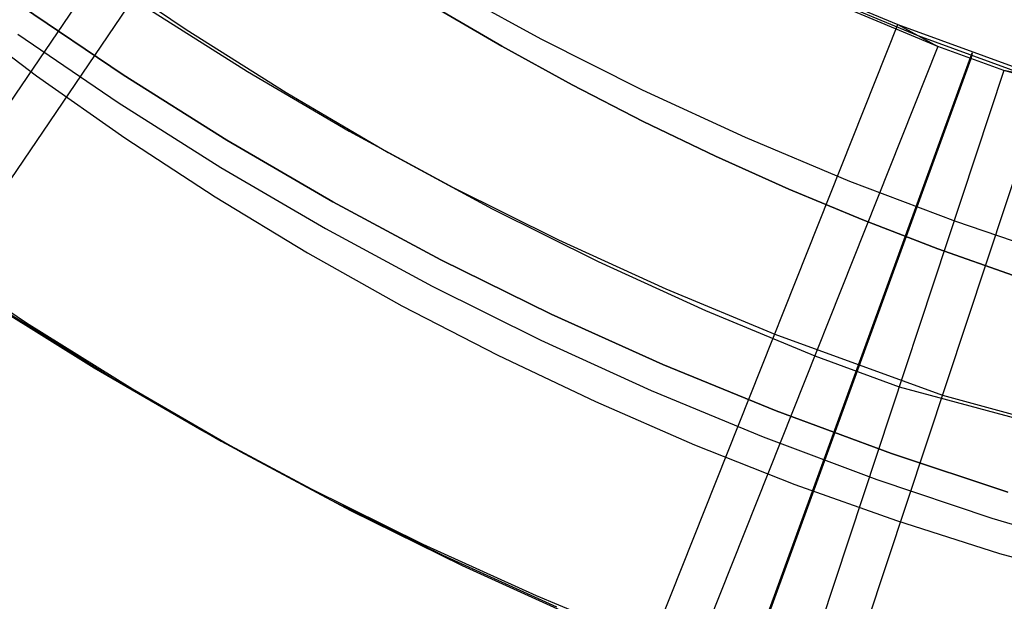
# Model space of a CAD drawing. Header units: millimetres. Extents: x 8929 to 10091, y -2708 to -1691.
# Tile 83 of 196: x 9498.62 to 9504.17, y -2077.65 to -2074.38. Entities that reach past the tile are written whole.
import ezdxf

# ---------------------------------------------------------------- set-up
doc = ezdxf.new("R2010")
doc.units = ezdxf.units.MM
doc.layers.add('1', color=7, linetype='Continuous')
doc.layers.add('PLASTICO NEGRO', color=7, linetype='Continuous')

msp = doc.modelspace()

# ---------------------------------------------------------------- linework, layer by layer
at = {"layer": '1', "color": 7, "true_color": 0xffffff}
for p, q in [((9500.9983, -2074.1794, 40.5102), (9501.558, -2074.4856, 40.5102)), ((9500.9983, -2074.1794, 43.1354), (9501.558, -2074.4856, 43.1354)), ((9500.9475, -2074.3004, 37.885), (9501.3374, -2074.5276, 37.885)), ((9501.3374, -2074.5276, 43.1354), (9500.9475, -2074.3004, 43.1354)), ((9498.2324, -2074.327, 44.6532), (9498.7179, -2074.6931, 44.6532)), ((9498.6135, -2074.4599, 44.6532), (9499.1781, -2074.8441, 44.6532)), ((9501.558, -2074.4856, 40.5102), (9502.128, -2074.7723, 40.5102)), ((9501.558, -2074.4856, 43.1354), (9502.128, -2074.7723, 43.1354)), ((9501.3374, -2074.5276, 37.885), (9501.7331, -2074.7445, 37.885)), ((9501.7331, -2074.7445, 43.1354), (9501.3374, -2074.5276, 43.1354)), ((9498.7179, -2074.6931, 44.6532), (9499.2155, -2075.0426, 44.6532)), ((9501.7331, -2074.7445, 37.885), (9502.1343, -2074.951, 37.885)), ((9502.1343, -2074.951, 43.1354), (9501.7331, -2074.7445, 43.1354)), ((9502.128, -2074.7723, 40.5102), (9502.7075, -2075.0391, 40.5102)), ((9502.128, -2074.7723, 43.1354), (9502.7075, -2075.0391, 43.1354)), ((9499.1781, -2074.8441, 44.6532), (9499.7554, -2075.2088, 44.6532)), ((9502.1343, -2074.951, 37.885), (9502.541, -2075.1466, 37.885)), ((9502.541, -2075.1466, 43.1354), (9502.1343, -2074.951, 43.1354)), ((9499.2155, -2075.0426, 44.6532), (9499.7246, -2075.3751, 44.6532)), ((9502.7075, -2075.0391, 40.5102), (9503.2959, -2075.2858, 40.5102)), ((9502.7075, -2075.0391, 43.1354), (9503.2959, -2075.2858, 43.1354)), ((9502.541, -2075.1466, 37.885), (9502.953, -2075.3313, 37.885)), ((9502.953, -2075.3313, 43.1354), (9502.541, -2075.1466, 43.1354)), ((9499.7554, -2075.2088, 44.6532), (9500.3449, -2075.5537, 44.6532)), ((9503.2959, -2075.2858, 40.5102), (9503.8925, -2075.5121, 40.5102)), ((9503.2959, -2075.2858, 43.1354), (9503.8925, -2075.5121, 43.1354)), ((9502.953, -2075.3313, 37.885), (9503.3701, -2075.5048, 37.885)), ((9503.3701, -2075.5048, 43.1354), (9502.953, -2075.3313, 43.1354)), ((9499.7246, -2075.3751, 44.6532), (9500.2446, -2075.6902, 44.6532)), ((9503.3701, -2075.5048, 37.885), (9503.7923, -2075.6669, 37.885)), ((9503.7923, -2075.6669, 43.1354), (9503.3701, -2075.5048, 43.1354)), ((9503.8925, -2075.5121, 40.5102), (9504.4965, -2075.7176, 40.5102)), ((9503.8925, -2075.5121, 43.1354), (9504.4965, -2075.7176, 43.1354)), ((9500.3449, -2075.5537, 44.6532), (9500.9458, -2075.8781, 44.6532)), ((9500.2446, -2075.6902, 44.6532), (9500.775, -2075.9875, 44.6532)), ((9503.7923, -2075.6669, 37.885), (9504.2193, -2075.8172, 37.885)), ((9504.2193, -2075.8172, 43.1354), (9503.7923, -2075.6669, 43.1354)), ((9500.9458, -2075.8781, 44.6532), (9501.5574, -2076.1819, 44.6532)), ((9500.775, -2075.9875, 44.6532), (9501.3152, -2076.2668, 44.6532)), ((9501.5574, -2076.1819, 44.6532), (9502.179, -2076.4647, 44.6532)), ((9501.3152, -2076.2668, 44.6532), (9501.8645, -2076.5276, 44.6532)), ((9502.179, -2076.4647, 44.6532), (9502.81, -2076.726, 44.6532)), ((9501.8645, -2076.5276, 44.6532), (9502.4222, -2076.7698, 44.6532)), ((9502.81, -2076.726, 44.6532), (9503.4495, -2076.9656, 44.6532)), ((9502.4222, -2076.7698, 44.6532), (9502.9879, -2076.993, 44.6532)), ((9502.9879, -2076.993, 44.6532), (9503.5607, -2077.1969, 44.6532)), ((9503.4495, -2076.9656, 44.6532), (9504.0967, -2077.1833, 44.6532)), ((9504.0967, -2077.1833, 44.6532), (9504.7511, -2077.3788, 44.6532)), ((9503.5607, -2077.1969, 44.6532), (9504.1401, -2077.3814, 44.6532)), ((9504.1401, -2077.3814, 44.6532), (9504.7254, -2077.5462, 44.6532))]:
    msp.add_line(p, q, dxfattribs=at)
at = {"layer": '1', "color": 7, "true_color": 0xf4f4f4}
for p, q in [((9498.6342, -2074.3013, 206.5665), (9499.2057, -2074.6887, 206.5665)), ((9499.2057, -2074.6887, 208.3851), (9498.6342, -2074.3013, 208.3851)), ((9498.6342, -2074.3013, 207.4758), (9499.2057, -2074.6887, 207.4758)), ((9499.2057, -2074.6887, 206.5665), (9499.7902, -2075.0562, 206.5665)), ((9499.7902, -2075.0562, 208.3851), (9499.2057, -2074.6887, 208.3851)), ((9499.2057, -2074.6887, 207.4758), (9499.7902, -2075.0562, 207.4758)), ((9499.7902, -2075.0562, 206.5665), (9500.387, -2075.4032, 206.5665)), ((9500.387, -2075.4032, 208.3851), (9499.7902, -2075.0562, 208.3851)), ((9499.7902, -2075.0562, 207.4758), (9500.387, -2075.4032, 207.4758)), ((9500.387, -2075.4032, 206.5665), (9500.9955, -2075.7295, 206.5665)), ((9500.9955, -2075.7295, 208.3851), (9500.387, -2075.4032, 208.3851)), ((9500.387, -2075.4032, 207.4758), (9500.9955, -2075.7295, 207.4758)), ((9500.9955, -2075.7295, 206.5665), (9501.6149, -2076.0346, 206.5665)), ((9501.6149, -2076.0346, 208.3851), (9500.9955, -2075.7295, 208.3851)), ((9500.9955, -2075.7295, 207.4758), (9501.6149, -2076.0346, 207.4758)), ((9501.6149, -2076.0346, 206.5665), (9502.2444, -2076.3181, 206.5665)), ((9502.2444, -2076.3181, 208.3851), (9501.6149, -2076.0346, 208.3851)), ((9501.6149, -2076.0346, 207.4758), (9502.2444, -2076.3181, 207.4758)), ((9502.2444, -2076.3181, 206.5665), (9502.8833, -2076.5797, 206.5665)), ((9502.8833, -2076.5797, 208.3851), (9502.2444, -2076.3181, 208.3851)), ((9502.2444, -2076.3181, 207.4758), (9502.8833, -2076.5797, 207.4758)), ((9502.8833, -2076.5797, 206.5665), (9503.5309, -2076.8191, 206.5665)), ((9503.5309, -2076.8191, 208.3851), (9502.8833, -2076.5797, 208.3851)), ((9502.8833, -2076.5797, 207.4758), (9503.5309, -2076.8191, 207.4758)), ((9503.5309, -2076.8191, 206.5665), (9504.1864, -2077.0361, 206.5665)), ((9504.1864, -2077.0361, 208.3851), (9503.5309, -2076.8191, 208.3851)), ((9503.5309, -2076.8191, 207.4758), (9504.1864, -2077.0361, 207.4758))]:
    msp.add_line(p, q, dxfattribs=at)
at = {"layer": 'PLASTICO NEGRO', "color": 254, "true_color": 0xcad1ee}
for p, q in [((9498.0057, -2075.6746, 31.0545), (9500.1117, -2072.5702, 31.1145)), ((9500.327, -2072.6877, 29.6347), (9498.221, -2075.792, 29.5747)), ((9499.0104, -2074.0568, 29.5519), (9499.5609, -2074.432, 29.6618)), ((9502.9903, -2074.1648, 31.6704), (9503.5678, -2074.4057, 31.778)), ((9503.102, -2074.2257, 30.9313), (9503.6803, -2074.467, 31.039)), ((9503.7929, -2074.5283, 30.3), (9503.2136, -2074.2867, 30.1922)), ((9499.3449, -2074.3141, 31.1415), (9499.9063, -2074.6693, 31.2521)), ((9502.1811, -2077.889, 31.8559), (9503.5678, -2074.4057, 31.778)), ((9503.5678, -2074.4057, 31.778), (9504.4082, -2074.7119, 31.7806)), ((9503.5678, -2074.4057, 31.778), (9503.7929, -2074.5283, 30.3)), ((9499.5609, -2074.432, 29.6618), (9500.1237, -2074.7882, 29.7727)), ((9503.6803, -2074.467, 31.039), (9504.2863, -2074.6878, 31.0409)), ((9503.7929, -2074.5283, 30.3), (9502.4062, -2078.0117, 30.3779)), ((9502.7021, -2078.0864, 31.9043), (9503.9856, -2074.5641, 31.8171)), ((9504.1644, -2074.6637, 30.3013), (9503.7929, -2074.5283, 30.3)), ((9503.9856, -2074.5641, 31.8171), (9503.9781, -2074.5986, 30.318)), ((9503.9781, -2074.5986, 30.318), (9502.6945, -2078.121, 30.4053)), ((9499.9063, -2074.6693, 31.2521), (9500.4793, -2075.0052, 31.3637)), ((9504.1644, -2074.6637, 30.3013), (9502.9854, -2078.2227, 30.3798)), ((9506.1378, -2075.1997, 29.9607), (9504.1644, -2074.6637, 30.3013)), ((9504.4082, -2074.7119, 31.7806), (9504.1644, -2074.6637, 30.3013)), ((9503.2292, -2078.2708, 31.8591), (9504.4082, -2074.7119, 31.7806)), ((9500.1237, -2074.7882, 29.7727), (9500.6982, -2075.1249, 29.8846)), ((9500.4793, -2075.0052, 31.3637), (9501.0632, -2075.3213, 31.4761)), ((9500.6982, -2075.1249, 29.8846), (9501.2837, -2075.4418, 29.9973)), ((9501.0632, -2075.3213, 31.4761), (9501.6575, -2075.6172, 31.5892)), ((9501.2837, -2075.4418, 29.9973), (9501.8795, -2075.7385, 30.1107)), ((9501.6575, -2075.6172, 31.5892), (9502.2615, -2075.8927, 31.7028)), ((9498.6624, -2076.0853, 29.6624), (9498.0781, -2075.6937, 29.5461)), ((9501.8795, -2075.7385, 30.1107), (9502.485, -2076.0147, 30.2246)), ((9502.2615, -2075.8927, 31.7028), (9502.8744, -2076.1473, 31.8169)), ((9499.0423, -2076.3388, 31.2592), (9498.4472, -2075.9678, 31.1422)), ((9502.485, -2076.0147, 30.2246), (9503.0995, -2076.27, 30.339)), ((9498.5548, -2076.0266, 30.4023), (9499.1507, -2076.3981, 30.5195)), ((9499.2591, -2076.4573, 29.7797), (9498.6624, -2076.0853, 29.6624)), ((9502.8744, -2076.1473, 31.8169), (9503.8187, -2076.4913, 31.8198)), ((9503.0995, -2076.27, 30.339), (9503.5749, -2076.4432, 30.3406)), ((9499.6492, -2076.69, 31.3772), (9499.0423, -2076.3388, 31.2592)), ((9499.1507, -2076.3981, 30.5195), (9499.7584, -2076.7497, 30.6376)), ((9499.8675, -2076.8094, 29.898), (9499.2591, -2076.4573, 29.7797)), ((9503.5749, -2076.4432, 30.3406), (9505.7531, -2077.0348, 29.9646)), ((9503.8187, -2076.4913, 31.8198), (9505.9941, -2077.0822, 31.4443)), ((9500.2671, -2077.0209, 31.496), (9499.6492, -2076.69, 31.3772)), ((9499.7584, -2076.7497, 30.6376), (9500.3771, -2077.0811, 30.7565)), ((9500.4871, -2077.1413, 30.0171), (9499.8675, -2076.8094, 29.898)), ((9500.8955, -2077.3313, 31.6154), (9500.2671, -2077.0209, 31.496)), ((9500.3771, -2077.0811, 30.7565), (9501.0064, -2077.3919, 30.8761)), ((9501.1172, -2077.4525, 30.1368), (9500.4871, -2077.1413, 30.0171)), ((9501.5338, -2077.6208, 31.7354), (9500.8955, -2077.3313, 31.6154)), ((9501.0064, -2077.3919, 30.8761), (9501.6455, -2077.6817, 30.9963)), ((9501.7571, -2077.7427, 30.2572), (9501.1172, -2077.4525, 30.1368)), ((9502.1811, -2077.889, 31.8559), (9501.5338, -2077.6208, 31.7354))]:
    msp.add_line(p, q, dxfattribs=at)

doc.saveas('drawing.dxf')
